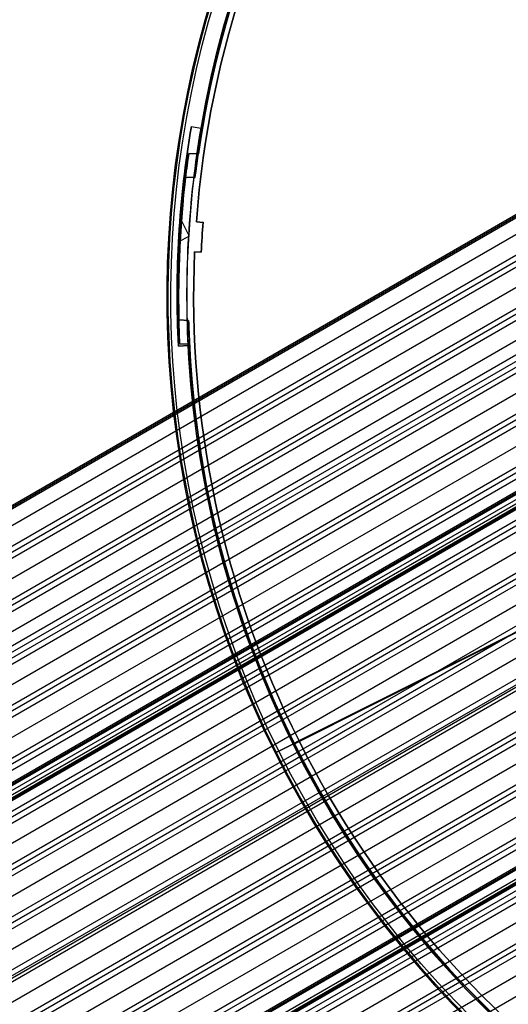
# Model space of a CAD drawing. Extents: x 12895 to 14339, y -6833 to -5581.
# Tile 4 of 79: x 13441 to 13515, y -6487 to -6340. Entities that reach past the tile are written whole.
import ezdxf

# ---------------------------------------------------------------- set-up
doc = ezdxf.new("R2010")
doc.units = 0
doc.layers.get('0').update_dxf_attribs({"linetype": 'CONTINUOUS'})
doc.layers.add('COLOR', color=7, linetype='CONTINUOUS')
doc.layers.add('LUZ', color=7, linetype='CONTINUOUS')

msp = doc.modelspace()

# ---------------------------------------------------------------- linework, layer by layer
for p, q in [((12898.63, -6725.15, 78.07), (13560.26, -6343.16, 78.07)), ((12898.74, -6725.35, 79.04), (13560.38, -6343.35, 79.04)), ((12898.85, -6725.54, 80.01), (13560.49, -6343.55, 80.01)), ((13561.59, -6345.46, 77.7), (12895.63, -6729.95, 77.7)), ((13562.92, -6347.77, 77.33), (12896.12, -6732.74, 77.33)), ((13563.31, -6348.44, 76.9), (12896.48, -6733.43, 76.9)), ((13563.7, -6349.11, 76.48), (12896.87, -6734.11, 76.48)), ((13565.03, -6351.41, 76.11), (12898.2, -6736.41, 76.11)), ((12902.55, -6743.94, 75.91), (13565.59, -6361.14, 75.91)), ((12899.53, -6738.71, 75.74), (13551, -6362.59, 75.74)), ((12902.97, -6744.66, 74.15), (13564.71, -6362.6, 74.15)), ((13550.11, -6364, 75.32), (12899.92, -6739.38, 75.32)), ((12900.31, -6740.06, 74.89), (13550.07, -6364.92, 74.89)), ((13564.23, -6363.78, 73.73), (12903.35, -6745.34, 73.73)), ((12903.74, -6746.01, 73.31), (13563.8, -6364.92, 73.31)), ((13551.92, -6366.92, 74.52), (12901.64, -6742.36, 74.52)), ((13562.77, -6368.59, 72.94), (12905.07, -6748.31, 72.94)), ((12906.4, -6750.61, 72.57), (13562.03, -6372.09, 72.57)), ((13561.81, -6373.11, 72.14), (12906.79, -6751.29, 72.14)), ((12907.18, -6751.96, 71.72), (13561.62, -6374.12, 71.72)), ((13561.26, -6377.39, 71.35), (12908.51, -6754.26, 71.35)), ((12909.84, -6756.57, 70.98), (13561.11, -6380.56, 70.98)), ((13561.06, -6381.48, 70.56), (12910.23, -6757.24, 70.56)), ((12910.61, -6757.91, 70.13), (13561.03, -6382.39, 70.13)), ((13561.28, -6384.16, 71.8), (12911.44, -6759.34, 71.8)), ((12911.53, -6759.49, 72.53), (13561.36, -6384.31, 72.53)), ((12911.61, -6759.64, 73.27), (13561.45, -6384.45, 73.27)), ((13561.15, -6385.39, 69.76), (12911.94, -6760.21, 69.76)), ((12912.21, -6760.67, 74.02), (13561.61, -6385.75, 74.02)), ((12912.42, -6761.03, 71.35), (13561.39, -6386.34, 71.35)), ((13561.48, -6386.49, 72.08), (12912.5, -6761.18, 72.08)), ((13561.56, -6386.64, 72.82), (12912.58, -6761.32, 72.82)), ((13195.8, -6597.81, 72.82), (13561.56, -6386.64, 72.82)), ((12913.27, -6762.52, 69.39), (13561.43, -6388.3, 69.39)), ((13561.51, -6389.15, 68.97), (12913.66, -6763.19, 68.97)), ((12914.05, -6763.86, 68.55), (13561.61, -6389.99, 68.55)), ((13562.11, -6392.77, 68.18), (12915.38, -6766.17, 68.18)), ((12916.71, -6768.47, 67.81), (13562.75, -6395.48, 67.81)), ((13562.94, -6396.27, 67.38), (12917.1, -6769.14, 67.38)), ((12917.49, -6769.81, 66.96), (13563.14, -6397.04, 66.96)), ((13563.98, -6399.63, 66.59), (12918.82, -6772.12, 66.59)), ((12920.15, -6774.42, 66.22), (13564.92, -6402.16, 66.22)), ((13565.22, -6402.89, 65.8), (12920.53, -6775.09, 65.8)), ((12920.92, -6775.77, 65.37), (13565.52, -6403.61, 65.37)), ((13566.65, -6406.02, 65), (12922.25, -6778.07, 65)), ((13570.11, -6411.96, 63.42), (12925.69, -6784.02, 63.42)), ((12923.58, -6780.37, 64.63), (13556.2, -6415.13, 64.63)), ((12927.02, -6786.32, 63.05), (13571.65, -6414.15, 63.05)), ((13572.12, -6414.77, 62.62), (12927.41, -6787, 62.62)), ((13556.51, -6415.85, 64.21), (12923.97, -6781.04, 64.21)), ((12924.11, -6781.28, 65.96), (13556.64, -6416.09, 65.96)), ((12924.36, -6781.72, 63.79), (13557.07, -6416.42, 63.79)), ((12927.79, -6787.67, 62.2), (13572.61, -6415.38, 62.2)), ((13574.34, -6417.46, 61.83), (12929.12, -6789.97, 61.83)), ((12930.45, -6792.27, 61.46), (13576.18, -6419.46, 61.46)), ((13576.76, -6420.03, 61.04), (12930.84, -6792.95, 61.04)), ((12931.23, -6793.62, 60.61), (13577.35, -6420.58, 60.61)), ((13579.39, -6422.48, 60.24), (12932.56, -6795.92, 60.24)), ((12933.89, -6798.23, 59.87), (13581.56, -6424.29, 59.87)), ((13582.25, -6424.79, 59.45), (12934.28, -6798.9, 59.45)), ((12934.67, -6799.57, 59.03), (13582.95, -6425.29, 59.03)), ((13584.81, -6426.83, 60.56), (12935.8, -6801.53, 60.56)), ((12935.88, -6801.68, 61.29), (13584.9, -6426.97, 61.29)), ((13585.35, -6426.97, 58.66), (12936, -6801.87, 58.66)), ((12935.97, -6801.83, 62.02), (13584.98, -6427.12, 62.02)), ((12935.97, -6801.83, 62.02), (13584.98, -6427.12, 62.02)), ((12936.57, -6802.87, 62.77), (13586, -6427.91, 62.77)), ((12936.77, -6803.22, 60.11), (13586.65, -6428.02, 60.11)), ((13586.74, -6428.16, 60.84), (12936.86, -6803.37, 60.84)), ((13586.82, -6428.31, 61.57), (12936.94, -6803.51, 61.57)), ((12936.94, -6803.51, 61.57), (13586.82, -6428.31, 61.57)), ((12937.33, -6804.18, 58.29), (13587.9, -6428.57, 58.29)), ((13588.72, -6428.99, 57.86), (12937.71, -6804.85, 57.86)), ((12938.1, -6805.52, 57.44), (13589.55, -6429.41, 57.44)), ((13592.39, -6430.84, 57.07), (12939.43, -6807.83, 57.07)), ((12940.76, -6810.13, 56.7), (13595.43, -6432.16, 56.7)), ((13596.41, -6432.49, 56.28), (12941.15, -6810.8, 56.28)), ((12941.54, -6811.47, 55.85), (13597.41, -6432.81, 55.85)), ((13600.84, -6433.9, 55.48), (12942.87, -6813.78, 55.48)), ((12944.2, -6816.08, 55.11), (13604.57, -6434.81, 55.11))]:
    msp.add_line(p, q)
at = {"layer": 'COLOR'}
for p, q in [((13467.02, -6355.72, -30.6), (13467.02, -6355.72, -34.1)), ((13467.02, -6355.72, -34.1), (13468.49, -6355.97, -34.1)), ((13467.02, -6355.72, -30.6), (13468.49, -6355.97, -30.6)), ((13467.02, -6355.72, -32.35), (13468.49, -6355.97, -32.35)), ((13467.75, -6355.85, -34.1), (13467.75, -6355.85, -30.6)), ((13468.49, -6355.97, -34.1), (13468.49, -6355.97, -30.6)), ((13466.64, -6372.04, -34.1), (13465.34, -6369.43, -34.1)), ((13467.78, -6370.04, -11.27), (13468.78, -6370.1, -10.84)), ((13467.78, -6370.04, -30.6), (13467.78, -6370.04, -11.27)), ((13467.78, -6370.04, -30.6), (13468.78, -6370.1, -30.6)), ((13468.78, -6370.1, -20.72), (13467.78, -6370.04, -20.72)), ((13468.28, -6370.07, -30.6), (13468.28, -6370.07, -11.06)), ((13468.78, -6370.1, -10.84), (13468.78, -6370.1, -30.6)), ((13466.63, -6372.23, -34.1), (13465.1, -6373, -34.1)), ((13465.15, -6372.13, -30.6), (13465.15, -6372.13, -34.1)), ((13468.63, -6372.34, -10.84), (13468.63, -6372.34, -30.6)), ((13467.51, -6374.53, -11.27), (13467.51, -6374.53, -30.6)), ((13468.51, -6374.59, -10.84), (13467.51, -6374.53, -11.27)), ((13468.51, -6374.59, -30.6), (13467.51, -6374.53, -30.6)), ((13467.51, -6374.53, -20.72), (13468.51, -6374.59, -20.72)), ((13468.01, -6374.56, -30.6), (13468.01, -6374.56, -11.06)), ((13468.51, -6374.59, -30.6), (13468.51, -6374.59, -10.84)), ((13466.56, -6388.58, -30.6), (13465.08, -6388.65, -30.6)), ((13466.56, -6388.58, -34.1), (13465.08, -6388.65, -34.1)), ((13465.08, -6388.65, -32.35), (13466.56, -6388.58, -32.35)), ((13465.08, -6388.65, -34.1), (13465.08, -6388.65, -30.6)), ((13465.82, -6388.61, -34.1), (13465.82, -6388.61, -30.6)), ((13466.56, -6388.58, -30.6), (13466.56, -6388.58, -34.1)), ((13561.75, -6408.44, 26.2), (13483.16, -6447.83, -11.27)), ((13480.13, -6449.35, -10.54), (13549.32, -6414.67, 22.45)), ((13479.59, -6449.62, -35.8), (13482.27, -6448.28, -35.8)), ((13483.16, -6447.83, -30.6), (13482.27, -6448.28, -30.6)), ((13482.27, -6448.28, -30.6), (13482.27, -6448.28, -35.8)), ((13483.16, -6447.83, -30.6), (13483.16, -6447.83, -11.27)), ((13479.59, -6449.62, -35.8), (13479.59, -6449.62, -11.46))]:
    msp.add_line(p, q, dxfattribs=at)
at = {"layer": 'COLOR', "extrusion": (0, 0, -1)}
for centre, radius, start, end in [((-13616.37, -6381.07, 10.54), 152.39, 333.3816, 153.3816), ((-13616.37, -6381.07, 20.93), 149, 4.2468, 62.5163), ((-13616.37, -6381.07, 30.6), 150, 9.6316, 57.1316), ((-13616.37, -6381.07, 33.2), 150, 9.6316, 57.1316), ((-13616.37, -6381.07, 10.54), 152.39, 153.3816, 333.3816), ((-13616.37, -6381.07, 30.6), 151.48, 357.1316, 9.6316), ((-13616.37, -6381.07, 32.35), 151.48, 357.1316, 9.6316), ((-13616.37, -6381.07, 34.1), 150, 357.1316, 9.6316), ((-13616.37, -6381.07, 20.72), 148, 2.5105, 4.2527), ((-13616.37, -6381.07, 11.27), 149, 333.3816, 2.5163), ((-13616.37, -6381.07, 20.93), 149, 333.3816, 2.5163), ((-13616.37, -6381.07, 30.6), 150, 333.3816, 357.1316), ((-13616.37, -6381.07, 33.2), 150, 333.3816, 357.1316), ((-13616.37, -6381.07, 30.6), 150, 309.6316, 333.3816), ((-13616.37, -6381.07, 33.2), 150, 309.6316, 333.3816), ((-13616.37, -6381.07, 20.93), 149, 304.2468, 333.3816)]:
    msp.add_arc(centre, radius, start, end, dxfattribs=at)
at = {"layer": 'COLOR'}
for centre, radius, start, end in [((13616.37, -6381.07, -35.8), 153, 26.6184, 206.6184), ((13616.37, -6381.07, -11.46), 153, 26.6184, 206.6184), ((13616.37, -6381.07, -23.63), 153, 26.6184, 206.6184), ((13616.37, -6381.07, -10.91), 152.83, 26.6184, 206.6184), ((13616.37, -6381.07, -35.8), 150, 26.6184, 206.6184), ((13616.37, -6381.07, -11.27), 149, 117.4837, 175.7532), ((13616.37, -6381.07, -30.6), 149, 117.4837, 175.7532), ((13616.37, -6381.07, -11.46), 153, 206.6184, 26.6184), ((13616.37, -6381.07, -35.8), 153, 206.6184, 26.6184), ((13616.37, -6381.07, -23.63), 153, 206.6184, 26.6184), ((13616.37, -6381.07, -10.91), 152.83, 206.6184, 26.6184), ((13616.37, -6381.07, -35.8), 150, 206.6184, 26.6184), ((13616.37, -6381.07, -34.1), 151.48, 170.3684, 182.8684), ((13616.37, -6381.07, -10.84), 148, 175.7473, 177.4895), ((13616.37, -6381.07, -30.6), 148, 175.7473, 177.4895), ((13616.37, -6381.07, -30.6), 149, 177.4837, 206.6184), ((13616.37, -6381.07, -11.27), 149, 206.6184, 235.7532), ((13616.37, -6381.07, -30.6), 149, 206.6184, 235.7532)]:
    msp.add_arc(centre, radius, start, end, dxfattribs=at)
at = {"layer": 'COLOR', "extrusion": (0.448047, -0.89401, -2.62188e-17)}
msp.add_arc((9162.16, -11.46, 11805.51), 1, 113.0851, 180, dxfattribs=at)
at = {"layer": 'LUZ'}
for p, q in [((13482.48, -6448.25, -31.05), (13750.26, -6313.89, -31.05)), ((13750.26, -6313.89, -32.55), (13482.48, -6448.25, -32.55)), ((13468.08, -6359.85, -32.55), (13466.63, -6359.77, -32.55)), ((13466.63, -6359.77, -32.55), (13466.63, -6359.77, -31.05)), ((13466.63, -6359.77, -31.05), (13468.08, -6359.85, -31.05)), ((13468.08, -6359.85, -31.8), (13466.63, -6359.77, -31.8)), ((13467.35, -6359.81, -32.55), (13467.35, -6359.81, -31.05)), ((13468.08, -6359.85, -32.55), (13468.08, -6359.85, -31.05)), ((13466.17, -6363.32, -32.55), (13467.62, -6363.37, -32.55)), ((13466.17, -6363.32, -34.05), (13467.62, -6363.37, -34.05)), ((13466.17, -6363.32, -34.05), (13466.17, -6363.32, -32.55)), ((13467.62, -6363.37, -33.3), (13466.17, -6363.32, -33.3)), ((13466.89, -6363.35, -34.05), (13466.89, -6363.35, -32.55)), ((13467.62, -6363.37, -34.05), (13467.62, -6363.37, -32.55)), ((13465.38, -6372.22, -32.55), (13465.38, -6372.22, -31.05)), ((13465.21, -6375.8, -32.55), (13465.21, -6375.8, -34.05)), ((13465.17, -6384.73, -32.55), (13465.17, -6384.73, -31.05)), ((13465.17, -6384.73, -32.55), (13466.62, -6384.81, -32.55)), ((13466.62, -6384.81, -31.05), (13465.17, -6384.73, -31.05)), ((13465.17, -6384.73, -31.8), (13466.62, -6384.81, -31.8)), ((13465.89, -6384.77, -32.55), (13465.89, -6384.77, -31.05)), ((13466.62, -6384.81, -31.05), (13466.62, -6384.81, -32.55)), ((13465.29, -6388.31, -34.05), (13465.29, -6388.31, -32.55)), ((13466.75, -6388.36, -32.55), (13465.29, -6388.31, -32.55)), ((13466.75, -6388.36, -34.05), (13465.29, -6388.31, -34.05)), ((13465.29, -6388.31, -33.3), (13466.75, -6388.36, -33.3)), ((13466.02, -6388.33, -34.05), (13466.02, -6388.33, -32.55)), ((13466.75, -6388.36, -34.05), (13466.75, -6388.36, -32.55)), ((13482.48, -6448.25, -32.55), (13482.48, -6448.25, -31.05))]:
    msp.add_line(p, q, dxfattribs=at)
at = {"layer": 'LUZ', "extrusion": (0, 0, -1)}
for centre, radius, start, end in [((-13616.37, -6381.07, 31.05), 149.8, 8.142, 58.5689), ((-13616.37, -6381.07, 34.05), 149.8, 6.784, 57.2108), ((-13616.37, -6381.07, 33.3), 149.8, 6.784, 57.2108), ((-13616.37, -6381.07, 32.55), 149.8, 8.142, 57.2108), ((-13616.37, -6381.07, 31.05), 151.25, 358.6149, 8.0961), ((-13616.37, -6381.07, 32.55), 149.8, 6.784, 8.142), ((-13616.37, -6381.07, 34.05), 151.25, 357.2568, 6.738), ((-13616.37, -6381.07, 33.3), 151.25, 357.2568, 6.738), ((-13616.37, -6381.07, 32.55), 151.25, 358.6149, 6.738), ((-13616.37, -6381.07, 32.55), 151.25, 357.2568, 358.6149), ((-13616.37, -6381.07, 31.05), 149.8, 333.3555, 358.5689), ((-13616.37, -6381.07, 34.05), 149.8, 306.784, 357.2108), ((-13616.37, -6381.07, 32.55), 149.8, 333.3555, 357.2108), ((-13616.37, -6381.07, 33.3), 149.8, 306.784, 357.2108), ((-13616.37, -6381.07, 31.05), 149.8, 308.142, 333.3555), ((-13616.37, -6381.07, 32.55), 149.8, 308.142, 333.3555)]:
    msp.add_arc(centre, radius, start, end, dxfattribs=at)
at = {"layer": 'LUZ'}
for centre, radius, start, end in [((13616.37, -6381.07, -31.8), 149.8, 121.4311, 171.858), ((13616.37, -6381.07, -32.55), 149.8, 122.7892, 171.858), ((13616.37, -6381.07, -31.8), 151.25, 171.9039, 181.3851), ((13616.37, -6381.07, -32.55), 151.25, 171.9039, 173.262), ((13616.37, -6381.07, -32.55), 151.25, 173.262, 181.3851), ((13616.37, -6381.07, -32.55), 149.8, 181.4311, 182.7892), ((13616.37, -6381.07, -31.8), 149.8, 181.4311, 206.6445), ((13616.37, -6381.07, -32.55), 149.8, 182.7892, 206.6445), ((13616.37, -6381.07, -32.55), 149.8, 206.6445, 231.858), ((13616.37, -6381.07, -31.8), 149.8, 206.6445, 231.858)]:
    msp.add_arc(centre, radius, start, end, dxfattribs=at)

doc.saveas('drawing.dxf')
